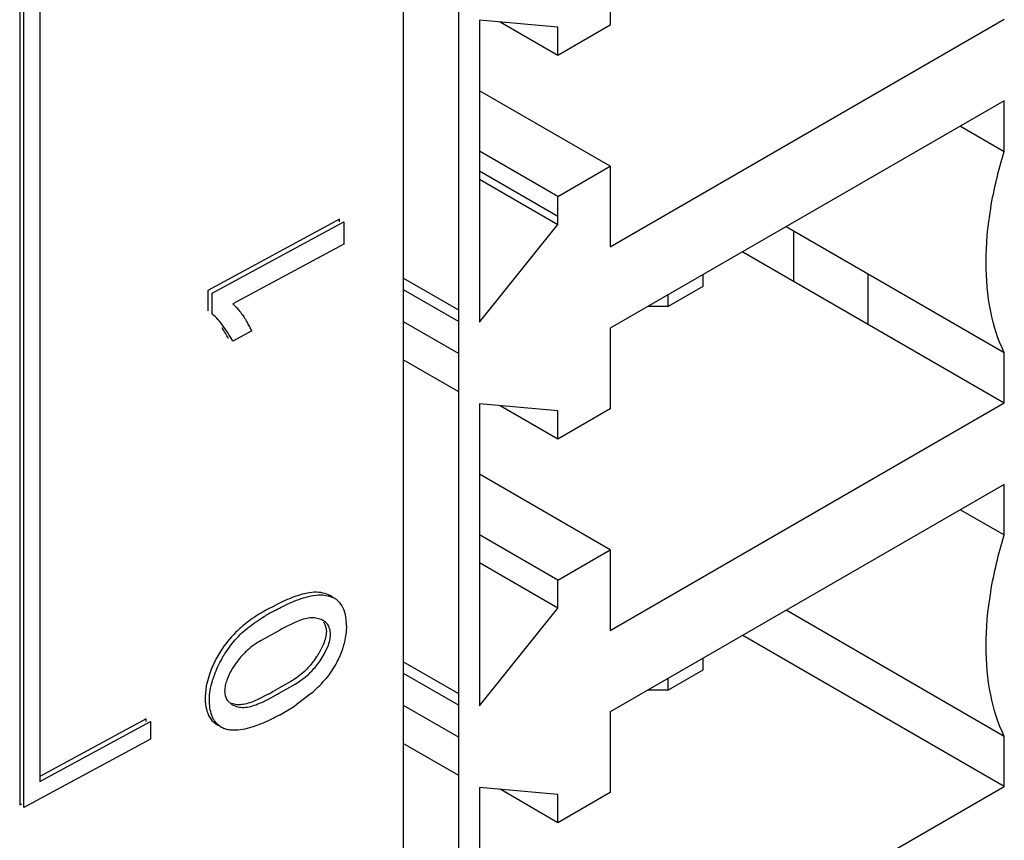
# Model space of a CAD drawing. Header units: inches. Extents: x 0 to 34, y 0 to 22.
# Tile 56 of 129: x 3.979 to 4.293, y 17.099 to 17.361. Entities that reach past the tile are written whole.
import ezdxf

# ---------------------------------------------------------------- set-up
doc = ezdxf.new("R2010")
doc.units = ezdxf.units.IN
doc.header["$LTSCALE"] = 1.87
doc.header["$MEASUREMENT"] = 0
doc.layers.get('0').update_dxf_attribs({"linetype": 'CONTINUOUS'})

msp = doc.modelspace()

# ---------------------------------------------------------------- linework, layer by layer
at = {"color": 6, "linetype": 'CONTINUOUS'}
for p, q in [((4.1010477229, 18.3875301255), (4.1010477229, 15.7329881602)), ((4.1671242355, 17.3849205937), (4.1671242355, 17.3592049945)), ((4.1504209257, 17.3585611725), (4.1253659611, 17.3608098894)), ((4.1253659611, 17.3608098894), (4.1253659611, 17.2643763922)), ((4.1504209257, 17.3495607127), (4.1319529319, 17.3602186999)), ((4.1671242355, 17.3592049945), (4.1504209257, 17.3495607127)), ((4.1504209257, 17.3495607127), (4.1504209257, 17.3585611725)), ((4.1671242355, 17.2884870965), (4.292955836, 17.3611406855)), ((4.1671242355, 17.3142026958), (4.1253659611, 17.3383134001)), ((4.292955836, 17.3351036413), (4.1671242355, 17.2624500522)), ((4.292955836, 17.3189349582), (4.292955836, 17.3351036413)), ((4.2789542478, 17.3270192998), (4.292955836, 17.3189349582)), ((4.1504209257, 17.2981313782), (4.1253659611, 17.3125978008)), ((4.1504209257, 17.304558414), (4.1671242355, 17.3142026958)), ((4.1671242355, 17.3142026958), (4.1671242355, 17.2884870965)), ((4.1253659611, 17.2643763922), (4.1504209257, 17.2955579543)), ((4.2255927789, 17.2935517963), (4.2255927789, 17.2775647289)), ((4.2493572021, 17.2798265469), (4.2493572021, 17.2638434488)), ((4.1187499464, 17.2681963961), (4.1010477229, 17.2784174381)), ((4.19670485, 17.2795295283), (4.19670485, 17.275830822)), ((4.1010477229, 17.2748675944), (4.1187499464, 17.2646515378)), ((4.19670485, 17.275830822), (4.1855693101, 17.2694013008)), ((4.1855693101, 17.2694013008), (4.1855693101, 17.2731000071)), ((4.1855693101, 17.2694013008), (4.1791636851, 17.2694014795)), ((4.1010477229, 17.2645824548), (4.1187499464, 17.254367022)), ((4.1671242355, 17.2624500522), (4.1671242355, 17.236734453)), ((4.1187499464, 17.2421572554), (4.1010477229, 17.2523726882)), ((4.1504209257, 17.236090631), (4.1253659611, 17.2383393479)), ((4.1253659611, 17.2383393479), (4.1253659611, 17.1419058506)), ((4.1504209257, 17.2270901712), (4.1319529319, 17.2377481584)), ((4.1671242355, 17.236734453), (4.1504209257, 17.2270901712)), ((4.1504209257, 17.2270901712), (4.1504209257, 17.236090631)), ((4.1671242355, 17.166016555), (4.292955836, 17.238670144)), ((4.1671242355, 17.1917321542), (4.1253659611, 17.2158428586)), ((4.292955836, 17.2126330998), (4.1671242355, 17.1399795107)), ((4.1504209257, 17.1820878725), (4.1253659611, 17.1965542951)), ((4.1504209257, 17.1820878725), (4.1671242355, 17.1917321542)), ((4.1671242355, 17.1917321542), (4.1671242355, 17.166016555)), ((4.1504209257, 17.1730874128), (4.1253659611, 17.1875538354)), ((4.1504209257, 17.1730874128), (4.1504209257, 17.1820878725)), ((4.1253659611, 17.1419058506), (4.1504209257, 17.1730874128)), ((4.292955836, 17.1321754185), (4.2233023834, 17.1724160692)), ((4.292955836, 17.1161996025), (4.2094473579, 17.1644163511)), ((4.19670485, 17.1570589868), (4.19670485, 17.1533602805)), ((4.1187499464, 17.1457258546), (4.1010477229, 17.1559468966)), ((4.1010477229, 17.1523970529), (4.1187499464, 17.1421809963)), ((4.19670485, 17.1533602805), (4.1855693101, 17.1469307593)), ((4.1855693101, 17.1469307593), (4.1855693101, 17.1506294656)), ((4.1855693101, 17.1469307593), (4.1791636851, 17.146930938)), ((4.1010477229, 17.1421119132), (4.1187499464, 17.1318964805)), ((4.1671242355, 17.1399795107), (4.1671242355, 17.1142639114)), ((4.292955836, 17.1161996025), (4.292955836, 17.1321754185)), ((4.1187499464, 17.1196867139), (4.1010477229, 17.1299021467)), ((4.1671242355, 17.0435460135), (4.292955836, 17.1161996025)), ((4.1504209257, 17.1136200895), (4.1253659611, 17.1158688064)), ((4.1253659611, 17.1158688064), (4.1253659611, 17.0194353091)), ((4.1504209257, 17.1046196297), (4.1319529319, 17.1152776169)), ((4.1671242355, 17.1142639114), (4.1504209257, 17.1046196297)), ((4.1504209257, 17.1046196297), (4.1504209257, 17.1136200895))]:
    msp.add_line(p, q, dxfattribs=at)
at = {"color": 7, "linetype": 'CONTINUOUS'}
for p, q in [((4.1187499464, 15.8838074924), (4.1187499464, 18.3653628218)), ((3.9785519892, 17.4306198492), (3.9785519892, 17.110286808)), ((3.9849566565, 17.4324988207), (3.9849566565, 17.1177994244)), ((3.9799185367, 17.1094436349), (3.9799185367, 17.4297766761)), ((4.1504209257, 17.304558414), (4.1253659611, 17.3190248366)), ((4.1253659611, 17.3100243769), (4.1504209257, 17.2955579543)), ((4.1504209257, 17.2955579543), (4.1504209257, 17.304558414)), ((4.0806651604, 17.2972616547), (4.0386086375, 17.2745381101)), ((4.039975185, 17.273694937), (4.0820317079, 17.2964184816)), ((4.0806651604, 17.2964184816), (4.0806651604, 17.2972616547)), ((4.0820317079, 17.2964184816), (4.0820317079, 17.2893594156)), ((4.292955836, 17.2546459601), (4.2232920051, 17.2948806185)), ((4.0820317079, 17.2893594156), (4.0465967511, 17.270213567)), ((4.2094473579, 17.2868868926), (4.292955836, 17.238670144)), ((4.0386086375, 17.2745381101), (4.0386086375, 17.267993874)), ((4.039975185, 17.2671507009), (4.039975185, 17.273694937)), ((4.0526740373, 17.2616583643), (4.0465967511, 17.258374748)), ((4.292955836, 17.238670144), (4.292955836, 17.2546459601)), ((4.292955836, 17.1964644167), (4.292955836, 17.2126330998)), ((4.2789542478, 17.2045487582), (4.292955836, 17.1964644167)), ((4.0824652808, 17.171112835), (4.0828431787, 17.1685048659)), ((4.066358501, 17.1685479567), (4.0627253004, 17.1667305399)), ((4.0763270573, 17.1667915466), (4.076468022, 17.1656593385)), ((4.061057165, 17.165757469), (4.0556561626, 17.1628137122)), ((4.0755562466, 17.1616205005), (4.0740561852, 17.1586248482)), ((4.0755023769, 17.1579151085), (4.0769204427, 17.1607733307)), ((4.0744827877, 17.156335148), (4.0755023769, 17.1579151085)), ((4.0392711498, 17.1523600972), (4.0381249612, 17.1482619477)), ((4.0381249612, 17.1482619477), (4.0377572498, 17.1448217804)), ((4.0651461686, 17.1496970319), (4.0598193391, 17.146736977)), ((4.0611858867, 17.1458938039), (4.0664691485, 17.1488284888)), ((4.0579006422, 17.1456130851), (4.0543554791, 17.1438225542)), ((4.0578357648, 17.1440001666), (4.0604744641, 17.1454648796)), ((4.0717028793, 17.1459309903), (4.0668259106, 17.1422107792)), ((4.0449334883, 17.1435950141), (4.0461820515, 17.1424234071)), ((4.0189709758, 17.1377592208), (3.9849566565, 17.1193809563)), ((3.9849566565, 17.1177994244), (4.0203375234, 17.1369160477)), ((4.0189709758, 17.1369160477), (4.0189709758, 17.1377592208)), ((4.0203375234, 17.1369160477), (4.0203375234, 17.1312824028)), ((4.0203375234, 17.1312824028), (3.9799185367, 17.1094436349)), ((3.9785519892, 17.110286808), (3.9792571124, 17.1106677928))]:
    msp.add_line(p, q, dxfattribs=at)
for centre, radius, start, end in [((4.0238279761, 17.2493121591), 0.0240612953, 45.8984182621, 47.8490279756), ((4.0226846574, 17.248172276), 0.0256755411, 40.0099014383, 45.8365079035), ((4.0210144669, 17.2464678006), 0.0351111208, 28.0179928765, 31.8281329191), ((4.0041538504, 17.2364159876), 0.0469807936, 29.0351345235, 33.8293986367), ((4.0175615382, 17.2445977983), 0.0390378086, 25.9143283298, 28.0603052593), ((4.0047213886, 17.2351054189), 0.0479062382, 29.060081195, 30.7404191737), ((4.0749335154, 17.1685039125), 0.0087679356, 62.9368761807, 67.2340798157), ((4.0750483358, 17.1687284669), 0.0085157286, 57.1624468, 62.9374301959), ((4.0760287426, 17.1371318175), 0.0400395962, 114.9383441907, 119.2477179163), ((4.0960115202, 17.1061027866), 0.0767665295, 118.0059949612, 118.7000778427), ((4.0840381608, 17.1255617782), 0.0525886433, 116.5734801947, 120.6141285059), ((4.0884620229, 17.1206937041), 0.0527424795, 119.207211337, 121.3052532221), ((4.0626083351, 17.1672055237), 0.020276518, 0.7543984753, 3.6740957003), ((4.0503942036, 17.1729634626), 0.0276674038, 325.2694719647, 328.7851048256), ((4.0431552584, 17.1788805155), 0.0435963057, 310.9058080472, 318.6741654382), ((4.029398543, 17.1964713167), 0.0583003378, 299.2672529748, 301.4527007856), ((4.030774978, 17.1955295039), 0.0582110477, 300.6773923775, 301.4950591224), ((4.0385833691, 17.1812390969), 0.0419212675, 294.182407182, 297.3388043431), ((4.0332867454, 17.1918393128), 0.0598988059, 300.4991181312, 304.0509878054), ((4.0340821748, 17.1905102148), 0.0583499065, 298.0078542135, 300.4884928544)]:
    msp.add_arc(centre, radius, start, end, dxfattribs=at)
at = {"color": 6, "linetype": 'CONTINUOUS'}
for points, knots in [([(4.2871455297, 17.2834356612), (4.2871455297, 17.2892118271), (4.288256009, 17.3012456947), (4.2911044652, 17.312967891), (4.292955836, 17.3189349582)], [0, 0, 0, 0, 0.4803926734, 1, 1, 1, 1]), ([(4.292955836, 17.2546459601), (4.2909370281, 17.2588214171), (4.2879606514, 17.2683401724), (4.2871455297, 17.2782223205), (4.2871455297, 17.2834356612)], [0, 0, 0, 0, 0.4707929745, 1, 1, 1, 1]), ([(4.2871455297, 17.1609651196), (4.2871455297, 17.1667412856), (4.288256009, 17.1787751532), (4.2911044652, 17.1904973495), (4.292955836, 17.1964644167)], [0, 0, 0, 0, 0.4803926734, 1, 1, 1, 1]), ([(4.292955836, 17.1321754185), (4.2909370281, 17.1363508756), (4.2879606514, 17.1458696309), (4.2871455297, 17.155751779), (4.2871455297, 17.1609651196)], [0, 0, 0, 0, 0.4707929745, 1, 1, 1, 1])]:
    msp.add_open_spline(points, degree=3, knots=knots, dxfattribs=at)
at = {"color": 7, "linetype": 'CONTINUOUS'}
for points, knots in [([(4.0465967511, 17.270213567), (4.0474176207, 17.2694681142), (4.0489563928, 17.2678097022), (4.0502431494, 17.265955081), (4.0508460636, 17.264984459)], [0, 0, 0, 0, 0.4924951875, 1, 1, 1, 1]), ([(4.0458964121, 17.2595926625), (4.0453622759, 17.2604907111), (4.0442478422, 17.2622349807), (4.0430088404, 17.2638957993), (4.0423504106, 17.2646795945)], [0, 0, 0, 0, 0.5051331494, 1, 1, 1, 1]), ([(4.0671416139, 17.1770542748), (4.06654144, 17.1768540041), (4.0640824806, 17.1759525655), (4.0617174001, 17.1748117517), (4.0599647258, 17.1738798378)], [0, 0, 0, 0, 0.2417000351, 1, 1, 1, 1]), ([(4.060512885, 17.1725950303), (4.061167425, 17.1729563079), (4.0637204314, 17.174314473), (4.0663768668, 17.1754949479), (4.0684102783, 17.1761778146)], [0, 0, 0, 0, 0.2584582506, 1, 1, 1, 1]), ([(4.0733597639, 17.1781773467), (4.0723447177, 17.1782041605), (4.0702237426, 17.1779737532), (4.068183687, 17.1774020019), (4.0671416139, 17.1770542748)], [0, 0, 0, 0, 0.4803311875, 1, 1, 1, 1]), ([(4.0684102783, 17.1761778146), (4.0694677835, 17.1765329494), (4.0715378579, 17.1771184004), (4.0736910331, 17.1773578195), (4.0747217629, 17.1773327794)], [0, 0, 0, 0, 0.5196847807, 1, 1, 1, 1]), ([(4.078299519, 17.176726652), (4.0775863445, 17.1771806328), (4.0759813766, 17.1778990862), (4.07424609, 17.1781539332), (4.0733597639, 17.1781773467)], [0, 0, 0, 0, 0.4880989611, 1, 1, 1, 1]), ([(4.0747217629, 17.1773327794), (4.0750400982, 17.1773250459), (4.0762683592, 17.1772434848), (4.0774851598, 17.1769419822), (4.0783264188, 17.1765887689)], [0, 0, 0, 0, 0.2587107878, 1, 1, 1, 1]), ([(4.0796660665, 17.1758834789), (4.080381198, 17.1753587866), (4.0815829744, 17.1738427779), (4.0822355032, 17.1720689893), (4.0824652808, 17.171112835)], [0, 0, 0, 0, 0.47422757, 1, 1, 1, 1]), ([(4.0478718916, 17.1635323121), (4.0485810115, 17.1642972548), (4.0500584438, 17.1657267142), (4.052418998, 17.1676272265), (4.0548161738, 17.1693148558), (4.0564435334, 17.1703389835), (4.0572572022, 17.1708204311)], [0, 0, 0, 0, 0.2625215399, 0.5163198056, 0.762050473, 1, 1, 1, 1]), ([(4.0564659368, 17.1720669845), (4.0559802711, 17.1717951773), (4.0539920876, 17.1706283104), (4.0521022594, 17.1692943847), (4.0507370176, 17.1682019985)], [0, 0, 0, 0, 0.2414506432, 1, 1, 1, 1]), ([(4.0707473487, 17.1699272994), (4.0700137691, 17.1698272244), (4.0685159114, 17.169440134), (4.0670881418, 17.1688677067), (4.066358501, 17.1685479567)], [0, 0, 0, 0, 0.4817002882, 1, 1, 1, 1]), ([(4.0744371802, 17.1695980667), (4.0738678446, 17.1697941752), (4.0726375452, 17.1700528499), (4.0713826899, 17.1700139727), (4.0707473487, 17.1699272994)], [0, 0, 0, 0, 0.4842922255, 1, 1, 1, 1]), ([(4.0778345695, 17.1648161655), (4.0778100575, 17.1654137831), (4.077629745, 17.1665398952), (4.0769078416, 17.1680131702), (4.075779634, 17.1690361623), (4.0748923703, 17.1694412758), (4.0744371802, 17.1695980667)], [0, 0, 0, 0, 0.2862471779, 0.5386076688, 0.7695948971, 1, 1, 1, 1]), ([(4.0507370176, 17.1682019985), (4.0501024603, 17.167694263), (4.0475458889, 17.1655293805), (4.0452501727, 17.1630408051), (4.0437668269, 17.1609814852)], [0, 0, 0, 0, 0.2425478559, 1, 1, 1, 1]), ([(4.0755244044, 17.1687143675), (4.0756191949, 17.1685798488), (4.0759866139, 17.1679857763), (4.0762172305, 17.1673128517), (4.0763270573, 17.1667915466)], [0, 0, 0, 0, 0.2359949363, 1, 1, 1, 1]), ([(4.0828830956, 17.1674724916), (4.0828711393, 17.1669720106), (4.0827605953, 17.1648725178), (4.0823918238, 17.1627850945), (4.0819606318, 17.1612427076)], [0, 0, 0, 0, 0.2381485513, 1, 1, 1, 1]), ([(4.0432144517, 17.1570998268), (4.0435451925, 17.157682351), (4.0449147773, 17.1599512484), (4.0465254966, 17.1620799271), (4.0478718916, 17.1635323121)], [0, 0, 0, 0, 0.2527497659, 1, 1, 1, 1]), ([(4.076468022, 17.1656593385), (4.0764411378, 17.1649950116), (4.0762335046, 17.1636169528), (4.0758176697, 17.1622911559), (4.0755562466, 17.1616205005)], [0, 0, 0, 0, 0.4801631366, 1, 1, 1, 1]), ([(4.0769204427, 17.1607733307), (4.077182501, 17.1614447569), (4.0775997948, 17.1627716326), (4.0778082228, 17.1641512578), (4.0778345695, 17.1648161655)], [0, 0, 0, 0, 0.51995606, 1, 1, 1, 1]), ([(4.0437668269, 17.1609814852), (4.0428133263, 17.1596577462), (4.0411165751, 17.156872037), (4.0398135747, 17.1538839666), (4.0392711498, 17.1523600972)], [0, 0, 0, 0, 0.5021337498, 1, 1, 1, 1]), ([(4.0556561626, 17.1628137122), (4.0548885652, 17.1623476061), (4.0533384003, 17.1613664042), (4.0518883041, 17.1602350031), (4.0511936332, 17.1596084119)], [0, 0, 0, 0, 0.489779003, 1, 1, 1, 1]), ([(4.0819606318, 17.1612427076), (4.0818194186, 17.1607375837), (4.0811729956, 17.1586812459), (4.0802823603, 17.1567036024), (4.0794971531, 17.1552748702)], [0, 0, 0, 0, 0.2434089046, 1, 1, 1, 1]), ([(4.0400966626, 17.1498849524), (4.0402820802, 17.150500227), (4.0411154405, 17.1529882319), (4.0422366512, 17.1553776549), (4.0432144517, 17.1570998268)], [0, 0, 0, 0, 0.2449887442, 1, 1, 1, 1]), ([(4.0511936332, 17.1596084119), (4.0508501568, 17.1592985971), (4.0494766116, 17.1579703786), (4.0482672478, 17.1564778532), (4.0474345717, 17.1552943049)], [0, 0, 0, 0, 0.2422192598, 1, 1, 1, 1]), ([(4.0731323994, 17.1572008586), (4.0728602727, 17.1568073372), (4.0717622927, 17.1552958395), (4.0705182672, 17.1538854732), (4.0695004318, 17.1529388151)], [0, 0, 0, 0, 0.2560644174, 1, 1, 1, 1]), ([(4.0474345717, 17.1552943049), (4.0471525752, 17.1548934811), (4.0460774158, 17.1532857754), (4.045176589, 17.1515472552), (4.0447013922, 17.1501823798)], [0, 0, 0, 0, 0.2532317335, 1, 1, 1, 1]), ([(4.070826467, 17.1520608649), (4.0711609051, 17.1523704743), (4.0724958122, 17.1536914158), (4.0736729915, 17.1551670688), (4.0744827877, 17.156335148)], [0, 0, 0, 0, 0.2427967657, 1, 1, 1, 1]), ([(4.0794971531, 17.1552748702), (4.0792414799, 17.1548096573), (4.0781785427, 17.1529912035), (4.0769292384, 17.1512800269), (4.0758946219, 17.1500921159)], [0, 0, 0, 0, 0.2520445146, 1, 1, 1, 1]), ([(4.0695004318, 17.1529388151), (4.0688237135, 17.1523094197), (4.0674115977, 17.1511661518), (4.0658978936, 17.1501686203), (4.0651461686, 17.1496970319)], [0, 0, 0, 0, 0.5101469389, 1, 1, 1, 1]), ([(4.0664691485, 17.1488284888), (4.0672209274, 17.14929909), (4.0687351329, 17.1502938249), (4.0701487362, 17.1514334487), (4.070826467, 17.1520608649)], [0, 0, 0, 0, 0.4898816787, 1, 1, 1, 1]), ([(4.0391237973, 17.1439786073), (4.0391056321, 17.1449365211), (4.0393100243, 17.1469414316), (4.0397957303, 17.1488863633), (4.0400966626, 17.1498849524)], [0, 0, 0, 0, 0.478795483, 1, 1, 1, 1]), ([(4.0447013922, 17.1501823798), (4.0444973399, 17.1495962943), (4.0441708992, 17.1484420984), (4.0440072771, 17.1472510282), (4.0439838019, 17.1466759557)], [0, 0, 0, 0, 0.5188271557, 1, 1, 1, 1]), ([(4.0377572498, 17.1448217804), (4.0377680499, 17.1437525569), (4.037908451, 17.1417208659), (4.0386795, 17.1388993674), (4.0402513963, 17.1367066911), (4.0417172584, 17.1358054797), (4.0424791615, 17.1355110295)], [0, 0, 0, 0, 0.28879027, 0.5483009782, 0.7793931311, 1, 1, 1, 1]), ([(4.0439838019, 17.1466759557), (4.04399612, 17.1463796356), (4.0441034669, 17.1453040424), (4.0444809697, 17.144237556), (4.0449334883, 17.1435950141)], [0, 0, 0, 0, 0.273980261, 1, 1, 1, 1]), ([(4.0424116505, 17.1354353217), (4.0418452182, 17.1358355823), (4.0410755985, 17.1365950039), (4.040310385, 17.1378205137), (4.0396869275, 17.1392735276), (4.039236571, 17.1413515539), (4.0391327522, 17.1430795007), (4.0391237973, 17.1439786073)], [0, 0, 0, 0, 0.2189268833, 0.3339750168, 0.4547943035, 0.7161852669, 1, 1, 1, 1]), ([(4.0498941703, 17.1423719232), (4.0492545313, 17.1422769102), (4.0479906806, 17.1422203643), (4.0467464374, 17.1424584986), (4.0461689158, 17.1426445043)], [0, 0, 0, 0, 0.5159250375, 1, 1, 1, 1]), ([(4.0461820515, 17.1424234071), (4.0465345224, 17.1422018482), (4.0475049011, 17.1417522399), (4.0492314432, 17.1413787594), (4.0505782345, 17.1414277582), (4.0512589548, 17.1415286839)], [0, 0, 0, 0, 0.2380685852, 0.6064835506, 1, 1, 1, 1]), ([(4.0543554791, 17.1438225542), (4.053614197, 17.1434908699), (4.0521637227, 17.142894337), (4.0506410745, 17.1424828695), (4.0498941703, 17.1423719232)], [0, 0, 0, 0, 0.518186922, 1, 1, 1, 1]), ([(4.0512589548, 17.1415286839), (4.052011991, 17.1416403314), (4.0535471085, 17.1420573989), (4.0550087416, 17.1426613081), (4.0557561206, 17.1429965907)], [0, 0, 0, 0, 0.4816908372, 1, 1, 1, 1]), ([(4.0614828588, 17.1389940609), (4.0608788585, 17.1386612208), (4.0585140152, 17.1373996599), (4.0560670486, 17.1362821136), (4.0541973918, 17.1355972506)], [0, 0, 0, 0, 0.2572522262, 1, 1, 1, 1]), ([(4.0482174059, 17.1341556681), (4.0476842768, 17.1341130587), (4.0466354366, 17.1340861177), (4.045101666, 17.1342606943), (4.0436684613, 17.134683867), (4.0428058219, 17.1351567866), (4.0424116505, 17.1354353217)], [0, 0, 0, 0, 0.2647319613, 0.5178176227, 0.7610949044, 1, 1, 1, 1]), ([(4.0541973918, 17.1355972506), (4.0532017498, 17.1352325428), (4.0512416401, 17.1346044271), (4.0492089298, 17.1342349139), (4.0482174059, 17.1341556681)], [0, 0, 0, 0, 0.5159734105, 1, 1, 1, 1])]:
    msp.add_open_spline(points, degree=3, knots=knots, dxfattribs=at)

doc.saveas('drawing.dxf')
